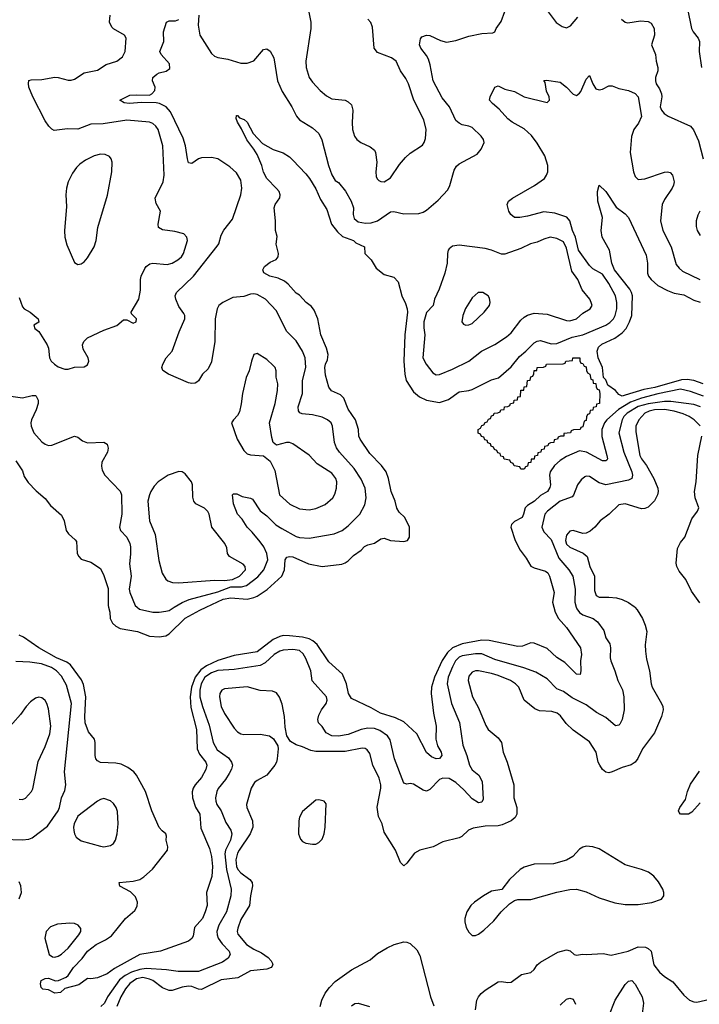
# Model space of a CAD drawing. Header units: inches. Extents: x 884549 to 1028252, y 526810 to 653624.
# Tile 226 of 256: x 960293 to 964464, y 577564 to 583604. Entities that reach past the tile are written whole.
import ezdxf

# ---------------------------------------------------------------- set-up
doc = ezdxf.new("R2010")
doc.units = ezdxf.units.IN
doc.header["$MEASUREMENT"] = 0
doc.layers.add('A9567', color=7, linetype='Continuous')
doc.layers.add('A9568', color=7, linetype='Continuous')

msp = doc.modelspace()

# ---------------------------------------------------------------- linework, layer by layer
at = {"layer": 'A9567', "color": 5}
for points, elevation in [([(963571.5, 580000), (963579.8, 579970), (963600.7, 579930), (963650, 579874.6), (963735, 579750), (963740.6, 579710), (963734.6, 579670), (963737.7, 579610), (963733, 579587), (963710, 579589.7), (963640.1, 579660.1), (963590, 579692), (963530, 579746.3), (963450, 579779.5), (963430, 579780.7), (963380, 579760), (963350, 579757.9), (963175.7, 579795.7), (963130, 579797.9), (963010, 579775.6), (962950, 579751.1), (962918.3, 579721.7), (962887.3, 579672.7), (962840.1, 579570), (962820.3, 579510), (962819, 579470), (962833.5, 579350), (962850.1, 579269.9), (962848.3, 579190), (962858.3, 579150), (962880.2, 579110), (962884.9, 579090), (962870, 579071.1), (962850, 579069.8), (962821.3, 579081.3), (962790, 579107.9), (962730, 579222.9), (962650, 579297.1), (962600.5, 579320.5), (962507.1, 579350), (962450, 579382.9), (962330, 579438.9), (962311.6, 579470), (962299.6, 579530), (962274.3, 579590), (962190, 579665), (962118.4, 579770), (962092.9, 579792.9), (962070, 579805.3), (962030, 579816), (961950, 579824.8), (961910, 579825.4), (961890, 579821), (961850, 579801.7), (961750, 579725.9), (961610, 579703.2), (961510, 579672.1), (961439.5, 579640.5), (961405, 579615), (961370.5, 579570), (961348.1, 579510), (961339.9, 579450), (961344.4, 579384.4), (961378.9, 579250), (961381.8, 579130), (961397.3, 579097.3), (961435.6, 579050), (961441.5, 579030), (961436.4, 579003.6), (961410, 578954.8), (961369.7, 578910.3), (961357.9, 578890), (961352.4, 578867.6), (961354.4, 578830), (961373.4, 578773.4), (961398.7, 578730), (961404.8, 578644.8), (961458.9, 578518.9), (961470, 578470.7), (961476.8, 578410), (961472.1, 578347.9), (961440.2, 578250), (961443.6, 578170), (961432.7, 578130), (961415.2, 578090), (961366, 578034), (961358.5, 577981.5), (961350, 577966.6), (961330, 577951.6), (961158, 577890), (961030, 577868.6), (960875.9, 577784.1), (960830, 577749.8), (960770, 577725.6), (960730, 577719), (960710, 577722), (960656.7, 577683.3), (960570, 577660.5), (960543.8, 577636.2), (960510, 577632.1), (960470, 577652.6), (960435.5, 577655.5), (960425.8, 577665.8), (960420.5, 577690), (960426, 577710), (960450, 577721.7), (960470, 577723.1), (960512.9, 577707.1), (960531.1, 577708.9), (960578, 577730), (960590, 577740.5), (960624.2, 577790), (960676.1, 577843.9), (960710, 577890.3), (960762, 577930), (960820.8, 577959.2), (960856.6, 577983.4), (960943.7, 578090), (961000.8, 578139.2), (961013.4, 578166.6), (961015.6, 578190), (961003.9, 578223.9), (960973.5, 578253.5), (960908, 578288), (960904, 578310), (960990, 578318.4), (961029.9, 578330.1), (961054.5, 578345.5), (961108.1, 578391.9), (961201.1, 578510), (961201.7, 578530), (961193.1, 578570), (961195.2, 578595.2), (961191.3, 578610), (961167.5, 578627.5), (961148.7, 578648.7), (961103.4, 578750), (961066.5, 578870), (961010, 578969.6), (960993.3, 578990), (960957, 579017), (960916.5, 579036.5), (960883.6, 579043.6), (960790, 579046.3), (960770, 579058), (960760.7, 579070), (960755.6, 579090), (960756.9, 579170), (960753.3, 579190), (960715.4, 579235.4), (960696.2, 579290), (960693.4, 579330), (960699.1, 579450), (960685.4, 579525.4), (960673.4, 579553.4), (960605.3, 579645.3), (960582.5, 579662.5), (960519.8, 579690), (960411.2, 579750), (960316, 579816), (960290, 579828.2)], 2140), ([(963709.5, 580000), (963712.8, 579990), (963730, 579968.1), (963750, 579953.1), (963812.2, 579930), (963840.3, 579910), (963877.6, 579857.6), (963891.6, 579811.6), (963915.5, 579775.5), (963919.7, 579750), (963916.6, 579690), (963920.9, 579670), (963946.2, 579610), (963963.5, 579550), (963992.2, 579492.2), (964002.2, 579450), (964003.2, 579370), (963990.1, 579309.9), (963976.9, 579283.1), (963970, 579275.6), (963950, 579272.7), (963890, 579322.7), (963833.4, 579353.4), (963770, 579400.2), (963684.6, 579444.6), (963630, 579482.5), (963590, 579498.8), (963530, 579560.9), (963460.7, 579600.7), (963388.2, 579628.2), (963210, 579678.8), (963130, 579713.4), (963090, 579714.1), (963010, 579700.7), (962990, 579692.5), (962967.7, 579670), (962950, 579634.8), (962923.6, 579570), (962917.4, 579530), (962944.5, 579410), (962993.3, 579293.3), (963014.1, 579154.1), (963038.5, 579090), (963054.9, 579030), (963070, 579003), (963112, 578970), (963131.5, 578930), (963138.5, 578821.5), (963130, 578803), (963110, 578800.4), (963070, 578824.2), (963019.8, 578879.8), (962970, 578924.7), (962930, 578948.1), (962890, 578951.5), (962870, 578942.7), (962810, 578881.5), (962790, 578871.7), (962770, 578877.5), (962710, 578913.3), (962690, 578917.3), (962670, 578914.5), (962650, 578921.1), (962594.1, 579070), (962567.1, 579187.1), (962550, 579211.5), (962503.2, 579243.2), (962470, 579254.8), (962430, 579258.5), (962390.1, 579249.9), (962310, 579218.3), (962250, 579208.2), (962210, 579210.9), (962175.1, 579230), (962148.8, 579268.8), (962128, 579290), (962124.2, 579310), (962130, 579337.1), (962145, 579370), (962174.2, 579410), (962180.3, 579430), (962176, 579450), (962088.5, 579548.5), (962079.8, 579610), (962050, 579684.7), (962033.8, 579713.8), (962010, 579733.4), (961970, 579741.3), (961910, 579736), (961890, 579729.9), (961855.9, 579710), (961800.7, 579659.3), (961770, 579642.7), (961610, 579617.7), (961510, 579610.7), (961470, 579597.4), (961430.1, 579570), (961406.3, 579530), (961399, 579490), (961399.5, 579450), (961414.9, 579390), (961456.8, 579276.8), (961480.8, 579170), (961504.9, 579124.9), (961574.7, 579074.7), (961593.4, 579050), (961600.2, 579030), (961593.7, 579006.3), (961579.7, 578980.3), (961556.6, 578943.4), (961512.1, 578887.9), (961503.2, 578870), (961495.8, 578830), (961496.6, 578810), (961504.3, 578790), (961530.2, 578750), (961558.7, 578678.7), (961590, 578632), (961595.1, 578610), (961587, 578570), (961556.5, 578510), (961552.9, 578487.1), (961561.8, 578390), (961591.9, 578270), (961589.3, 578229.3), (961563.4, 578130), (961516.5, 578050), (961504.2, 578010), (961504.9, 577990), (961512.1, 577970), (961535.6, 577935.6), (961578.2, 577890), (961584.7, 577870), (961572.5, 577847.5), (961537.7, 577822.3), (961390, 577764.9), (961265, 577765), (961195.4, 577775.4), (961070, 577784.2), (961030, 577777.6), (960978.7, 577761.3), (960940, 577740), (960906.7, 577713.3), (960833.2, 577610), (960813.1, 577570), (960791.9, 577550)], 2160), ([(960838.9, 580000), (960845.8, 579970), (960848.8, 579930), (960862.7, 579902.7), (960883.5, 579883.5), (960910.1, 579870.1), (961016.3, 579850), (961090, 579821.9), (961150, 579817.2), (961190, 579824.2), (961210, 579837.3), (961310, 579931.7), (961399.1, 579980.9), (961438.4, 580000)], 2140), ([(964068.2, 580000), (964082.8, 579982.8), (964116, 579930), (964132.9, 579890), (964141.5, 579850), (964132, 579768), (964133.5, 579730), (964140.7, 579680.7), (964159.6, 579610), (964168.9, 579530), (964174.3, 579510), (964233.4, 579410), (964241.3, 579390), (964242.4, 579370), (964232.7, 579330), (964188.7, 579230), (964115.2, 579130), (964088, 579072), (964070, 579049.5), (964046.9, 579033.1), (963990, 579015.8), (963930.2, 578989.8), (963910, 578984.4), (963890, 578987.1), (963870, 579003.5), (963853.1, 579030), (963843.9, 579050), (963831.8, 579110), (963790, 579174.5), (963690, 579245.1), (963647, 579287), (963612.7, 579332.7), (963592.4, 579350), (963559.8, 579359.8), (963484.1, 579364.1), (963455.6, 579375.6), (963389.1, 579429.1), (963356.3, 579510), (963337.3, 579530), (963306.3, 579550), (963230, 579581.1), (963190, 579592.5), (963110, 579609.2), (963090, 579609), (963070, 579601.2), (963050, 579577.6), (963045.6, 579550), (963071.5, 579450), (963110, 579382.6), (963153.9, 579273.9), (963167.7, 579250), (963230, 579198.9), (963250.2, 579170), (963259.7, 579110), (963284.5, 579050), (963327.1, 578910), (963326.5, 578830), (963343.6, 578770), (963345.2, 578730), (963334.6, 578710), (963310.4, 578690), (963255.2, 578664.8), (963230, 578659.1), (963150, 578656.5), (963076.1, 578643.9), (963047.7, 578632.3), (963006.3, 578593.7), (962990, 578584.2), (962890, 578560.4), (962830.9, 578529.1), (962750, 578509.9), (962716.1, 578490), (962670, 578429.5), (962650, 578412.7), (962630, 578434), (962600.4, 578510), (962530, 578620.4), (962517.2, 578670), (962495.2, 578715.2), (962487.9, 578772.1), (962509.9, 578889.9), (962509.9, 578910), (962499.5, 578950), (962461.5, 579030), (962441.4, 579101.4), (962425.8, 579125.8), (962413.3, 579133.3), (962394.9, 579134.9), (962290, 579114.8), (962110, 579115.3), (962080.1, 579120.1), (962030, 579143.9), (961990, 579155.3), (961955.7, 579175.7), (961933.1, 579210), (961923.3, 579263.3), (961918.5, 579330), (961904.4, 579404.4), (961887.7, 579447.7), (961870, 579474.5), (961845.4, 579485.4), (961770, 579488.1), (961690, 579510.4), (961550, 579498.2), (961534.4, 579490), (961522.7, 579470), (961520.2, 579450), (961529.3, 579390), (961550, 579347.2), (961610, 579258), (961630, 579235.2), (961650, 579223.2), (961670, 579218.5), (961770, 579220.7), (961826.8, 579210), (961851.7, 579191.7), (961877.3, 579150), (961879.7, 579130), (961872.7, 579070), (961868.7, 579050), (961858.3, 579030), (961810, 578969.9), (961750, 578937.2), (961735.4, 578924.6), (961713.8, 578890), (961686, 578790), (961687.3, 578770), (961721.4, 578690), (961724.8, 578650), (961707.1, 578610), (961639.7, 578510), (961629.7, 578490), (961620.1, 578450), (961623.2, 578410), (961631.4, 578391.4), (961650, 578370.7), (961705.4, 578330), (961720.5, 578310), (961722.7, 578290), (961709.6, 578230), (961703.7, 578170), (961650, 578082.9), (961631.3, 578030), (961628, 578010), (961633, 577993), (961686.2, 577930), (961730, 577901.4), (961778.4, 577878.4), (961818.5, 577850), (961837.3, 577830), (961847.6, 577810), (961842.2, 577797.8), (961836.4, 577790), (961810, 577779.4), (961710, 577768.8), (961633, 577727), (961530, 577714.2), (961410, 577655), (961390, 577656.7), (961350, 577672.8), (961330, 577675.6), (961290.9, 577669.1), (961230, 577648.4), (961210, 577648.2), (961170, 577664.8), (961110.6, 577710), (961090, 577718.6), (961050, 577727.1), (961010, 577719.3), (960968.4, 577691.6), (960942.1, 577657.9), (960914.6, 577610), (960890.1, 577550)], 2180), ([(961013.8, 580000), (961028.2, 579988.2), (961110, 579970.2), (961150, 579969.3), (961190, 579974.6), (961210, 579980.5), (961241.8, 580000)], 2160), ([(960190, 578577.3), (960310, 578573.4), (960350, 578577.4), (960370, 578585.3), (960464.1, 578655.9), (960529.8, 578750), (960538.4, 578770), (960549, 578830), (960570, 578875.5), (960577.4, 578910), (960568.6, 578990), (960610.5, 579410), (960580.6, 579520.6), (960550, 579576.8), (960519.3, 579610), (960489.3, 579630.7), (960426.9, 579653.1), (960356.5, 579663.5), (960270, 579666.6)], 2160), ([(960290, 578821.6), (960310, 578819.1), (960330, 578827.7), (960365.6, 578870), (960373.7, 578886.3), (960405.8, 579054.2), (960450, 579146), (960477.5, 579222.5), (960484.3, 579270), (960470, 579377.2), (960459.2, 579410), (960450, 579427.3), (960438, 579438), (960430, 579444), (960410, 579447.1), (960390, 579441.7), (960360.4, 579419.6), (960332.2, 579390), (960299.1, 579340.9), (960204.2, 579235.8)], 2180), ([(964470, 578800.5), (964418.3, 578741.7), (964397.3, 578730), (964350, 578729.8), (964340.8, 578740.8), (964337.7, 578750), (964345.6, 578770), (964379.9, 578820.1), (964391.3, 578870), (964410, 578914.3), (964465.9, 578994.1)], 2180), ([(960289.8, 578210.2), (960304.8, 578250), (960301.4, 578290), (960290, 578315.6)], 2160), ([(962137.7, 577550), (962148.3, 577590), (962168.4, 577631.6), (962193.8, 577666.2), (962230, 577702.9), (962330, 577775), (962444.4, 577835.6), (962490, 577874.6), (962549.1, 577910.9), (962592.3, 577930), (962650, 577946.7), (962670, 577945.2), (962690, 577937.4), (962730, 577898.7), (962750, 577863), (962813.7, 577610), (962834.6, 577554.6)], 2180), ([(963091, 577529), (963099.2, 577590), (963108.5, 577610), (963124.8, 577630), (963149.7, 577650), (963230, 577700.7), (963250, 577703.2), (963290, 577696.9), (963310, 577700.3), (963373.4, 577746.6), (963430, 577759.5), (963450, 577777.6), (963470, 577805.3), (963490, 577821.5), (963596.3, 577883.7), (963650, 577898.4), (963672.3, 577892.3), (963696, 577870), (963710, 577864.4), (963748.3, 577871.7), (963769.2, 577869.2), (963875.4, 577875.4), (963924.5, 577864.5), (964027.3, 577890), (964090, 577916.8), (964133.7, 577913.7), (964150, 577906.2), (964168.7, 577888.7), (964185.5, 577805.5), (964220, 577760), (964250, 577734.9), (964301.9, 577701.9), (964370, 577620.3), (964403.7, 577590), (964430, 577578.8), (964450, 577577.6), (964530, 577595.9)], 2180), ([(963910, 577491.8), (963948.2, 577590), (964010, 577685.5), (964030, 577706.3), (964050, 577708.8), (964070, 577687.4), (964114, 577610), (964122, 577570), (964114.7, 577505.3)], 2160), ([(962330, 577554), (962350, 577567.7), (962370, 577570.3), (962441, 577550)], 2160), ([(963610, 577558.4), (963650, 577595.3), (963670, 577601.1), (963690, 577594.9), (963703.6, 577563.6)], 2160)]:
    msp.add_lwpolyline(points, dxfattribs=dict(at, elevation=elevation))
for points, elevation in [([(960810, 578825.4), (960790, 578821.1), (960770, 578809.7), (960650, 578718.4), (960628.7, 578670), (960623.7, 578650), (960625.3, 578630), (960629.1, 578609.1), (960639.3, 578590), (960670, 578566), (960790, 578533.4), (960810, 578530.3), (960850, 578537.6), (960870, 578550.7), (960880.5, 578570), (960891, 578609), (960898.5, 578670), (960893.6, 578746.4), (960885.7, 578770), (960870, 578794.7), (960850, 578811.1)], 2160), ([(962130, 578818.4), (962110, 578816.2), (962030, 578747.3), (962010, 578711.5), (962006.6, 578690), (962004.5, 578610), (962016.3, 578576.3), (962030, 578561.6), (962050, 578552.7), (962090, 578545.5), (962110, 578546.5), (962130, 578555.3), (962150, 578577.1), (962162.5, 578610), (962168.2, 578650), (962173.8, 578793.8), (962162, 578810)], 2220), ([(963770, 578533.3), (963750, 578527.2), (963730, 578514.4), (963689.2, 578470), (963650, 578447), (963570, 578425.3), (963450, 578422.7), (963390, 578404.6), (963365.9, 578390), (963298.8, 578330), (963251.9, 578268.1), (963190, 578257), (963139.6, 578230), (963083.9, 578190), (963061.8, 578170), (963038, 578130), (963026.3, 578090), (963026, 578070), (963034.2, 578034.2), (963050, 578005.5), (963070, 577986.4), (963090, 577985.3), (963110, 577993.1), (963142.3, 578017.7), (963204.2, 578075.8), (963248.7, 578131.3), (963299.6, 578180.4), (963330, 578200.8), (963350, 578206), (963430, 578206.2), (963590, 578252.3), (963670, 578267.2), (963710, 578269.4), (963770, 578254.4), (963850, 578217.1), (963945.8, 578185.8), (964010, 578176), (964090, 578175.3), (964172.7, 578187.3), (964231.9, 578208.1), (964247.3, 578230), (964246.6, 578250), (964240.7, 578270), (964214.6, 578314.6), (964184.9, 578350), (964153.4, 578373.4), (964110, 578391.1), (964010, 578419.9), (963850, 578517.1), (963810, 578530.7)], 2220), ([(960602, 578062), (960524.9, 578055.1), (960482, 578038), (960454.9, 578010), (960447.4, 577970), (960474, 577870), (960494.4, 577854.4), (960510, 577851.9), (960530, 577859.4), (960550, 577870.2), (960590, 577907.1), (960656.8, 577990), (960669.6, 578010), (960669.6, 578029.6), (960652.7, 578050), (960630, 578058.5)], 2160)]:
    msp.add_lwpolyline(points, close=True, dxfattribs=dict(at, elevation=elevation))
at = {"layer": 'A9568', "color": 5}
for points, elevation in [([(964470, 584294.3), (964430, 584295.6), (964330, 584257.4), (964258.2, 584201.8), (964214.4, 584185.6), (964202.8, 584177.2), (964201, 584170), (964227.9, 584127.9), (964239.7, 584090), (964235.3, 583950), (964246.3, 583926.3), (964296.2, 583890), (964306.8, 583870), (964316.2, 583816.2), (964356.5, 583770), (964392.4, 583670), (964415.8, 583550), (964426, 583530), (964457.6, 583490), (964464.9, 583470), (964464.4, 583410), (964478, 583310)], 2180), ([(961392.7, 583632.7), (961388.7, 583570), (961399.2, 583510), (961470, 583396.5), (961490, 583380.2), (961510, 583371.7), (961570, 583361.7), (961650, 583337), (961690, 583336.9), (961730, 583351.4), (961790, 583420.5), (961810, 583425.5), (961830, 583410.6), (961853.4, 583370), (961875.6, 583230), (961904.6, 583164.6), (961963.2, 583070), (961992.8, 583012.8), (962010, 582990.3), (962090, 582941.3), (962130, 582905.3), (962147.6, 582867.6), (962189.5, 582710), (962210, 582652.2), (962230, 582617.1), (962250, 582606.4), (962293.1, 582553.1), (962328.4, 582490), (962342, 582450), (962340.6, 582410), (962345.3, 582385.3), (962370, 582364.2), (962416.5, 582356.5), (962450, 582358.6), (962490, 582370.2), (962570, 582425.8), (962590, 582428.3), (962650, 582413.8), (962743.9, 582416.1), (962770, 582423.1), (962790, 582435.2), (962862.3, 582497.7), (962920.5, 582559.5), (962933.5, 582586.5), (962959.4, 582680.6), (962973.8, 582706.2), (962990, 582720.3), (963101.2, 582778.8), (963125.4, 582810), (963144.2, 582850), (963139.7, 582870), (963125.1, 582890), (963070, 582942), (963050, 582951.1), (963010, 582959.8), (962990, 582968.7), (962970, 582985.7), (962932, 583070), (962885.4, 583125.4), (962830.5, 583230), (962812.5, 583327.5), (962801.8, 583361.8), (962790, 583384.8), (962754.8, 583430), (962746.8, 583450), (962752.9, 583487.1), (962761.7, 583498.3), (962790, 583509.1), (962810, 583507.7), (962876.7, 583476.7), (962913.1, 583466.9), (962970, 583475.8), (963050, 583502.6), (963130, 583519.3), (963197, 583523), (963209.3, 583530.7), (963217.2, 583550), (963247.6, 583592.4), (963270, 583654.8)], 2160), ([(962063.8, 583670), (962079.6, 583590), (962080.8, 583550), (962049, 583350), (962051.5, 583310), (962070, 583250.6), (962090, 583221.6), (962137.1, 583170), (962177, 583137), (962210, 583118.9), (962290, 583110.3), (962310, 583100.9), (962330, 583081.3), (962338, 583050), (962333.7, 582973.7), (962336.9, 582930), (962347.6, 582890), (962362.6, 582870), (962386.4, 582850), (962443.4, 582823.4), (962470, 582804.4), (962478, 582790), (962484.5, 582730), (962479, 582670), (962482.1, 582642.1), (962487.7, 582627.7), (962498.3, 582618.3), (962510, 582611.3), (962530, 582610.2), (962570, 582633.8), (962624.2, 582715.8), (962660.4, 582759.6), (962690, 582785.9), (962764.8, 582835.2), (962775.6, 582850), (962784.5, 582875.5), (962787.6, 582930), (962773.7, 582990), (962712.1, 583110), (962679.1, 583210), (962662.6, 583242.6), (962629.8, 583289.8), (962604, 583350), (962576.2, 583370), (962490, 583402.9), (962468.2, 583430), (962459.1, 583559.1), (962447.9, 583587.9), (962430, 583606.6)], 2180), ([(963530, 583660.5), (963586.2, 583586.2), (963622.6, 583562.6), (963650, 583555.2), (963673.6, 583566.4), (963719.8, 583620.2)], 2160), ([(960290, 581899.1), (960310, 581842), (960321.1, 581830), (960357, 581810), (960407.3, 581770), (960410, 581748), (960381, 581730), (960386, 581710), (960410, 581692), (960462, 581610), (960470.6, 581590), (960476.4, 581530), (960486.4, 581510), (960506.4, 581490), (960530, 581474.9), (960570, 581459.5), (960590, 581459.3), (960630, 581473), (960690, 581474.8), (960710, 581486), (960717, 581510), (960713.6, 581530), (960683.8, 581583.8), (960679.1, 581610), (960686.9, 581630), (960710, 581652.7), (960810, 581698.5), (960890, 581728.8), (960930, 581763.1), (960950, 581762.4), (960990, 581742.6), (961009.2, 581750), (961009.5, 581770), (960980.6, 581800.6), (960978.3, 581810), (961024.5, 581890), (961034.3, 581945.7), (961035.1, 582010), (961039.7, 582030), (961062, 582078), (961070, 582090.4), (961092.7, 582107.3), (961110, 582110.2), (961197.5, 582102.5), (961230, 582110.2), (961264.2, 582130), (961286.6, 582150), (961297.8, 582170), (961323.5, 582250), (961319.6, 582270), (961301.2, 582290), (961245.3, 582305.3), (961170, 582314), (961145.1, 582330), (961143.5, 582350), (961157.6, 582430), (961130, 582477.2), (961125.6, 582510), (961174.2, 582610), (961179.8, 582650), (961171.3, 582830), (961142.5, 582930), (961129.9, 582950), (961110, 582966.9), (961090, 582974.6), (960950, 582988), (960805.8, 582965.8), (960730, 582962.5), (960650, 582932.1), (960585.9, 582934.1), (960504.5, 582924.5), (960490, 582931.9), (960471.9, 582950), (960450, 582984.4), (960375, 583130), (960349.9, 583190), (960346.9, 583213.1), (960349.8, 583230.2), (960364.1, 583235.9), (960430, 583237.6), (960510, 583252), (960530, 583250.4), (960590, 583232.7), (960610, 583232.4), (960630, 583239.2), (960690, 583278.5), (960770, 583295.6), (960824.5, 583330), (960889.8, 583350.2), (960923.7, 583376.3), (960940.3, 583410), (960947.3, 583490), (960937, 583510), (960868.2, 583548.2), (960858, 583558), (960844.4, 583590), (960848, 583632)], 2180), ([(961241.8, 580000), (961290, 580029.6), (961333.2, 580046.8), (961510, 580095.1), (961590, 580124), (961654.9, 580125.1), (961686.4, 580133.6), (961754.8, 580185.2), (961791.7, 580228.3), (961815.8, 580290), (961810.9, 580330), (961791, 580371), (961770, 580400.7), (961720.6, 580460.6), (961689.8, 580490), (961659.7, 580539.7), (961630, 580571.6), (961606.1, 580633.9), (961599.3, 580690), (961604.7, 580695.3), (961625.6, 580694.4), (961659.2, 580679.2), (961709, 580669), (961722.3, 580662.3), (961770.2, 580590.2), (961810, 580559.6), (961865.1, 580505.1), (961901.8, 580481.8), (961990, 580434.3), (962010, 580427.7), (962070, 580423.9), (962224, 580450), (962271.8, 580470), (962310, 580498.9), (962381.4, 580570), (962412, 580628), (962420.7, 580670), (962413, 580730), (962390, 580784.7), (962345.4, 580850), (962255.8, 580950), (962237.7, 580977.7), (962226.1, 581010), (962213.5, 581110), (962204.5, 581130), (962182.6, 581150), (962150, 581164.9), (962090, 581179.5), (962026.2, 581186.2), (962012.9, 581192.9), (962005.2, 581205.2), (962002.5, 581230), (962028.2, 581310), (962029.8, 581390), (962049.8, 581470), (962045.6, 581530), (962030, 581569.7), (961990, 581634.3), (961930, 581693.3), (961870, 581817.6), (961802, 581890), (961750, 581917.4), (961730, 581923.2), (961710, 581920.8), (961670, 581905.8), (961601, 581899), (961539.6, 581870), (961515.6, 581850), (961505.5, 581830), (961492.6, 581770), (961491.3, 581630), (961470, 581505.6), (961450, 581463.1), (961415.6, 581430), (961390, 581389.4), (961379.6, 581380.4), (961370, 581374), (961350, 581371.6), (961330, 581375.4), (961206, 581430), (961171.9, 581451.9), (961165.2, 581470), (961171.8, 581490), (961193.3, 581530), (961229.8, 581570.2), (961271.6, 581688.4), (961306.8, 581770), (961306.2, 581790), (961301.1, 581801.1), (961270, 581844.5), (961251.1, 581890), (961247.4, 581910), (961254.8, 581930), (961361, 582030), (961505.5, 582214.5), (961514.8, 582230), (961530, 582283), (961546.1, 582313.9), (961600.4, 582379.6), (961649.9, 582530.1), (961657.2, 582570), (961650, 582619.6), (961624.5, 582664.5), (961582.2, 582702.2), (961510, 582749.9), (961470, 582758.4), (961410, 582756.2), (961390, 582749.8), (961350, 582721.3), (961330, 582727), (961322.4, 582750), (961311.5, 582830), (961297.7, 582877.7), (961219.8, 583039.8), (961192.3, 583070), (961152, 583090), (961130, 583094.8), (961043.6, 583096.4), (960966, 583090), (960934.8, 583094.8), (960909, 583110), (960970, 583140.3), (961010, 583144), (961090, 583142.2), (961104.2, 583150), (961122.5, 583170), (961125, 583190), (961108.4, 583230), (961111.3, 583250), (961134.5, 583270), (961150, 583278.3), (961192, 583288), (961214.5, 583305.5), (961212.9, 583332.9), (961161, 583390), (961154.3, 583410), (961178.7, 583470), (961176.9, 583530), (961195.1, 583590), (961210, 583597.4), (961250, 583597), (961270, 583606)], 2160), ([(963987.9, 583607.9), (964008.8, 583588.8), (964025.8, 583585.8), (964102.6, 583597.4), (964150, 583592.3), (964170, 583582.3), (964188.1, 583550), (964189.4, 583510), (964170.2, 583450), (964196.5, 583390), (964199, 583350), (964210.3, 583310), (964209, 583290), (964194.9, 583250), (964194.7, 583230), (964200.2, 583210), (964220.2, 583180.2), (964232.3, 583150), (964234.7, 583130), (964225.2, 583070), (964231.6, 583050), (964248, 583028), (964272.4, 583012.4), (964410.2, 582950.2), (964429.4, 582929.4), (964460.2, 582860.2), (964487.5, 582750)], 2160), ([(961438.4, 580000), (961541.2, 580050), (961590, 580057.3), (961690, 580050), (961730, 580058.7), (961751.6, 580068.4), (961811.7, 580108.3), (961901.7, 580190), (961919.5, 580230), (961923.7, 580290), (961933, 580307), (961950, 580311.1), (961970, 580308.3), (962066.9, 580266.9), (962150, 580250.1), (962270, 580264.7), (962290, 580271.1), (962310, 580285.1), (962342.6, 580317.4), (962389.8, 580350), (962410, 580372.5), (962430, 580382.7), (962470, 580391.9), (962510, 580418.8), (962530, 580423), (962570, 580409.2), (962650, 580403.9), (962672.5, 580410), (962685.8, 580430), (962686.1, 580490), (962656.8, 580550), (962623.1, 580583.1), (962608.4, 580608.4), (962598.5, 580650), (962573.2, 580710), (962557.3, 580790), (962541.6, 580830), (962514.8, 580870), (962443, 580943), (962382.6, 581030), (962375.6, 581050), (962373.1, 581090), (962354.9, 581150), (962310, 581213.8), (962282, 581282), (962262.6, 581302.6), (962207.8, 581327.8), (962189.8, 581349.8), (962170, 581424), (962166.3, 581470), (962169.8, 581490), (962182.3, 581517.7), (962187.1, 581550), (962175.6, 581590), (962141.3, 581670), (962123.8, 581770), (962101.2, 581821.2), (962085.2, 581845.2), (962051.5, 581870), (962010, 581914), (961990, 581926.3), (961941.6, 581981.6), (961919.1, 581999.1), (961879, 582019), (961829.5, 582030), (961791.1, 582051.1), (961784.7, 582070), (961795.6, 582090), (961830, 582116.5), (961866.9, 582133.1), (961880.5, 582150), (961881.1, 582170), (961867.8, 582227.8), (961873.6, 582273.6), (961863.7, 582310), (961863.7, 582370), (961855.3, 582450), (961862, 582470), (961889.1, 582510.9), (961892.7, 582530), (961885.2, 582550), (961870, 582569), (961809.6, 582630), (961790, 582669), (961779.5, 582710), (961750, 582778), (961730.8, 582810.8), (961687.3, 582867.3), (961655.3, 582935.3), (961630, 582976), (961622.7, 582997.3), (961624.2, 583015.8), (961630, 583017.1), (961642.9, 583002.9), (961671.7, 582991.7), (961690, 582975.5), (961725.7, 582905.7), (961783.9, 582843.9), (961850, 582807.7), (961910, 582787.7), (961950, 582763), (961970, 582743), (962050, 582659.5), (962072.3, 582630), (962110, 582566.4), (962140.1, 582500.1), (962179, 582439), (962207.7, 582350), (962242.9, 582302.9), (962274.4, 582274.4), (962342.8, 582250), (962355.9, 582235.9), (962410, 582211.3), (962411.3, 582170), (962450, 582130.7), (962480.2, 582080.2), (962530, 582041.7), (962590, 582025.5), (962616.7, 581996.7), (962638.5, 581910), (962662.1, 581862.1), (962671, 581830), (962672.5, 581810), (962656.9, 581670), (962650.1, 581510), (962657.1, 581430), (962665.4, 581390), (962710, 581320.2), (962746.4, 581290), (962790, 581270.7), (962870, 581256.6), (962925.4, 581274.6), (962990, 581321.2), (963050, 581328.3), (963070, 581335.4), (963190, 581394), (963232, 581408), (963310, 581473.7), (963361.2, 581538.8), (963400.2, 581570), (963450, 581621.2), (963470, 581632.6), (963490, 581635.5), (963554.7, 581614.7), (963590, 581617.5), (963684, 581656), (963750, 581671.3), (963890, 581731), (963914.4, 581745.6), (963937.7, 581770), (963948.2, 581790), (963958.4, 581830), (963959.1, 581870), (963950.4, 581910), (963910, 581986.6), (963870, 582043.2), (963810, 582076.5), (963790, 582095.4), (963722.2, 582190), (963705.6, 582270), (963685.5, 582310), (963669.9, 582369.9), (963651.9, 582391.9), (963577.8, 582417.8), (963510, 582425.8), (963410, 582398.6), (963362, 582390), (963330, 582389.8), (963307.3, 582410), (963295.6, 582430), (963286, 582470), (963292.7, 582490), (963318.4, 582510), (963453.9, 582586.1), (963513.5, 582630), (963527.6, 582650), (963534.6, 582670), (963535.4, 582710), (963517.3, 582770), (963470, 582847.4), (963434.2, 582894.2), (963390, 582935.1), (963316.5, 582976.5), (963290, 582996.4), (963236, 583056), (963194.3, 583090), (963177.6, 583110), (963180.5, 583130), (963210, 583190.4), (963230, 583197.6), (963270, 583177.3), (963330, 583163.5), (963390.1, 583130.1), (963530, 583095.3), (963546, 583110), (963543.9, 583130), (963526.2, 583166.2), (963518, 583218), (963510, 583231.3), (963527.2, 583232.8), (963610, 583221.6), (963650, 583190.4), (963690, 583146.7), (963710, 583139.5), (963730, 583152.7), (963736.9, 583163.1), (963770, 583238.8), (963790, 583261), (963810.4, 583210), (963830, 583180.5), (963850, 583173), (963870, 583177.1), (963910, 583199.3), (963930, 583198), (963970, 583181.6), (964030, 583170.4), (964070, 583150.9), (964090.1, 583130), (964109, 583010), (964091.7, 582970), (964063.3, 582930), (964048.6, 582888.6), (964040.6, 582790), (964060.9, 582670), (964070, 582642), (964090, 582623.6), (964130, 582628.1), (964250, 582668), (964270, 582670.3), (964286.1, 582666.1), (964299.5, 582650), (964310.2, 582610), (964306.9, 582590), (964297.6, 582570), (964250, 582501.7), (964235.9, 582470), (964227.1, 582370), (964240.2, 582310), (964291.8, 582210), (964323.1, 582103.1), (964340, 582080), (964362.3, 582062.3), (964467.7, 582010)], 2140), ([(964487.8, 581370), (964430, 581390.7), (964390, 581396.6), (964355.2, 581395.2), (964191.9, 581348.1), (964123.8, 581336.2), (964010, 581299.9), (963990, 581295.5), (963970, 581305.6), (963949.9, 581330), (963902.8, 581362.8), (963890, 581394.9), (963876.2, 581410), (963870.5, 581470), (963844.5, 581530), (963837.7, 581570), (963845.6, 581594.4), (963866.2, 581613.8), (963945.4, 581650), (963990, 581683.4), (964014.9, 581710), (964036.7, 581750), (964049.9, 581790), (964054.1, 581910), (964049.2, 581930), (964037.1, 581950), (963943.6, 582070), (963928, 582110), (963912.6, 582190), (963869.1, 582270), (963862.3, 582310), (963869.8, 582390), (963840.7, 582490), (963838.7, 582550), (963849.3, 582590), (963890, 582550.4), (963953.7, 582453.7), (964010, 582413.4), (964030.2, 582390), (964138.7, 582158.7), (964146.5, 582110), (964145.5, 582050), (964153.6, 582030), (964169.3, 582010), (964210, 581974.4), (964270, 581942.4), (964310, 581927.1), (964370, 581915.3), (964430, 581884.1), (964470, 581870.7)], 2120), ([(964468.2, 582430), (964454.9, 582405.1), (964445.3, 582370), (964445.3, 582334.7), (964452.2, 582310), (964470, 582280.5)], 2160), ([(960210, 581298.5), (960310, 581284.2), (960370, 581298.7), (960390, 581299.3), (960395.2, 581295.2), (960407, 581270), (960406.5, 581250), (960394.7, 581210), (960366.5, 581150), (960361.5, 581130), (960363, 581110), (960380.9, 581070), (960430, 581015), (960450, 581000.2), (960470, 580992.6), (960490, 580993.6), (960630, 581048.4), (960650, 581043), (960679.9, 581019.9), (960708.9, 581008.9), (960810, 581012.7), (960830, 581001), (960836.2, 580976.2), (960832.9, 580950), (960798.3, 580890), (960794.9, 580865.1), (960800.6, 580840.6), (960816.5, 580810), (960910, 580712.2), (960917.6, 580690), (960919.3, 580570), (960905.8, 580490), (960913.1, 580470), (960951.1, 580430), (960969.2, 580390), (960973.4, 580370), (960973.8, 580326.2), (960966.7, 580266.7), (960977.7, 580190), (960965.4, 580110), (960969.3, 580089.3), (961001.5, 580010), (961013.8, 580000)], 2160), ([(964490, 581294.9), (964410, 581324.1), (964350, 581336.5), (964210, 581308.3), (964110, 581282.8), (964042.5, 581257.5), (963967.7, 581212.3), (963897.2, 581150), (963882.2, 581130), (963867.1, 581090), (963867.1, 581047.1), (963897.7, 580930), (963901.3, 580910), (963897.2, 580902.8), (963890, 580898), (963870, 580898.5), (963771.4, 580951.4), (963730, 580958.7), (963650, 580924.4), (963610, 580900.4), (963574.7, 580870), (963550.1, 580830), (963546, 580810), (963550.2, 580749.8), (963546.8, 580733.2), (963532.7, 580710), (963490, 580685.4), (963453.4, 580650), (963410, 580623.8), (963396.2, 580610), (963386.2, 580570), (963376.3, 580550), (963330, 580526.1), (963312.2, 580507.8), (963308.4, 580490), (963334.4, 580410), (963365.8, 580350), (963401.5, 580301.5), (963430, 580252.2), (963450, 580241.5), (963520.5, 580220.5), (963534.5, 580210), (963544.8, 580190), (963574, 580090), (963563.2, 580030), (963571.5, 580000)], 2140), ([(964471.7, 581230), (964430, 581243.4), (964290, 581261.7), (964250, 581261.8), (964150, 581247.9), (964090, 581230.9), (964020.7, 581190), (964000.9, 581170), (963991.7, 581150), (963970.8, 581070), (964002, 580950), (964050.1, 580830), (964055.3, 580810), (964051.2, 580788.8), (964030, 580779.1), (963890, 580751.3), (963850, 580762), (963790, 580801.4), (963770, 580803.5), (963761, 580799), (963739.2, 580780.8), (963717.3, 580750), (963692, 580688), (963683.4, 580676.6), (963610, 580649.9), (963533.7, 580590), (963516.3, 580570), (963498.2, 580490), (963510, 580461.5), (963555.1, 580415.1), (963601.5, 580301.5), (963663.7, 580230), (963688.8, 580190), (963701.6, 580110), (963699.6, 580030), (963709.5, 580000)], 2160), ([(964470, 581111.6), (964432.1, 581150), (964401.6, 581170), (964365.4, 581185.4), (964310, 581202.4), (964250, 581211.9), (964190, 581210.4), (964157.2, 581202.8), (964130.5, 581189.5), (964092.5, 581150), (964075.8, 581110), (964074.8, 581074.8), (964099.5, 580930), (964109.6, 580909.6), (964140.3, 580870), (964184.7, 580790), (964209.1, 580730), (964211.3, 580710), (964206.9, 580690), (964188.5, 580651.5), (964150, 580614), (964130, 580605.1), (964110, 580602.7), (964010, 580634), (963970, 580628), (963910.3, 580569.7), (963855.8, 580530), (963822.3, 580490), (963794.3, 580465.7), (963770, 580455), (963750, 580452.7), (963690, 580470.9), (963670, 580466.4), (963650, 580442.3), (963643.5, 580410), (963650, 580387), (963670, 580367.5), (963752.2, 580332.2), (963777.1, 580310), (963793.5, 580250), (963820.9, 580190), (963822, 580102), (963831.1, 580071.1), (963850, 580060.7), (963910, 580062), (963956.3, 580056.3), (963990, 580047.2), (964030, 580029.1), (964064.4, 580004.4), (964068.2, 580000)], 2180), ([(964467, 580027), (964417.3, 580097.3), (964382.3, 580170), (964340.2, 580220.2), (964325.7, 580250), (964321.5, 580270), (964330, 580359.1), (964350, 580396.4), (964376, 580430), (964418.4, 580541.6), (964453.3, 580590), (964461.3, 580610), (964438.8, 580670), (964434.4, 580710), (964445.7, 580770), (964455.5, 580930), (964479.1, 581050)], 2180), ([(960270, 580898), (960310, 580836), (960321.8, 580801.8), (960345.1, 580765.1), (960393.5, 580713.5), (960450, 580667.3), (960482.8, 580622.8), (960550, 580563.8), (960566.3, 580530), (960579.1, 580470), (960592, 580450), (960634.1, 580414.1), (960642, 580402), (960646.9, 580330), (960656.4, 580310), (960670, 580294.9), (960730, 580276.4), (960790, 580236.3), (960810, 580194), (960835.4, 580115.4), (960836.6, 580010), (960838.9, 580000)], 2140)]:
    msp.add_lwpolyline(points, dxfattribs=dict(at, elevation=elevation))
for points, elevation in [([(960790, 582778.8), (960750, 582769), (960698.1, 582741.9), (960662.7, 582717.3), (960642.5, 582697.5), (960617.5, 582662.5), (960591.4, 582610), (960580.3, 582570), (960577.5, 582530), (960581.7, 582458.3), (960569.3, 582309.3), (960570.2, 582269.8), (960583.1, 582223.1), (960630, 582115.5), (960650, 582101.7), (960670, 582106.3), (960690, 582119.6), (960710, 582142.3), (960751.1, 582210), (960762.3, 582250), (960772, 582330), (960831.7, 582528.3), (960857.9, 582670), (960861.6, 582730), (960855, 582750), (960844.1, 582764.1), (960817.1, 582777.1)], 2220), ([(963550, 582269.8), (963510, 582258.4), (963470, 582239.8), (963428, 582230), (963370, 582200.9), (963270, 582164.8), (963250, 582164.8), (963190, 582189.7), (963150, 582199.7), (962990, 582220.5), (962950, 582214), (962930, 582199.3), (962923, 582190), (962918.4, 582170), (962917.7, 582110), (962903.6, 582050), (962868, 581950), (962839.1, 581890), (962830.2, 581850), (962790, 581808), (962774.3, 581750), (962773.7, 581713.7), (962780.4, 581670), (962768.3, 581530), (962788.3, 581490), (962830, 581437), (962850, 581424.7), (962870, 581428.2), (962950, 581460.5), (963050, 581510.2), (963126.9, 581570), (963210, 581611.3), (963282.1, 581657.9), (963310, 581682.7), (963370, 581760.2), (963390, 581780.2), (963410, 581791.4), (963450, 581803.9), (963530, 581798.6), (963650, 581759.7), (963670, 581757.2), (963710, 581768.2), (963750, 581804), (963795.6, 581830), (963806.9, 581850), (963801.5, 581870), (963791.9, 581890), (963746.4, 581946.4), (963718.4, 582010), (963681.5, 582061.5), (963650, 582201.6), (963630, 582241.1), (963590, 582262.8)], 2160), ([(963135.3, 581930), (963106.8, 581930), (963070, 581897), (963030, 581832.7), (963014, 581790), (963008, 581750), (963016.8, 581736.8), (963030.6, 581730.6), (963050, 581732.7), (963070, 581741.3), (963144.2, 581810), (963176.9, 581850), (963181.6, 581870), (963176.6, 581896.6), (963169.6, 581909.6)], 2180), ([(961750, 581556), (961730.5, 581549.5), (961716, 581510), (961702, 581450), (961684, 581410), (961660.1, 581310), (961653.2, 581246.8), (961642, 581198), (961630, 581175.6), (961604.9, 581150), (961593.4, 581130), (961628.9, 581030), (961670, 580960.5), (961690, 580941.6), (961710, 580934), (961790, 580928.4), (961830, 580895.5), (961858.7, 580838.7), (961888.7, 580690), (961908.8, 580670), (961952.1, 580632.1), (962010, 580603.5), (962070, 580598.2), (962110, 580605.5), (962168.2, 580630), (962215.1, 580670), (962227.6, 580692.4), (962238.4, 580730), (962239.4, 580770), (962233.7, 580790), (962210, 580822.5), (962119.1, 580879.1), (962070, 580933), (961970, 581001.6), (961950, 581009.6), (961930, 581009.6), (961870, 580994.5), (961850, 581009.3), (961840.3, 581040.3), (961826.4, 581130), (961862, 581250), (961876.1, 581330), (961877, 581370), (961868.5, 581411.5), (961868.3, 581450), (961861.3, 581470), (961850, 581483.6), (961810, 581519.5)], 2180), ([(963370, 580846), (963362, 580862), (963327.3, 580867.3), (963322, 580882), (963307.3, 580887.3), (963302, 580902), (963267.3, 580907.3), (963262, 580922), (963247.3, 580927.3), (963242, 580942), (963227.3, 580947.3), (963222, 580962), (963207.3, 580967.3), (963202, 580982), (963187.3, 580987.3), (963182, 581002), (963167.3, 581007.3), (963162, 581022), (963147.3, 581027.3), (963142, 581042), (963127.3, 581047.3), (963122, 581062), (963107.3, 581067.3), (963108, 581090), (963122, 581098), (963130, 581114), (963142, 581118), (963150, 581134), (963162, 581138), (963170, 581154), (963182, 581158), (963190, 581174), (963202, 581178), (963206, 581190), (963228.7, 581191.3), (963242, 581198), (963246, 581210), (963267.3, 581212.7), (963268.7, 581230), (963288.7, 581231.3), (963302, 581238), (963306, 581250), (963326, 581254), (963328, 581270), (963348, 581272), (963350, 581291.3), (963367.3, 581292.7), (963370, 581331), (963388, 581332), (963390, 581352), (963406, 581354), (963410, 581391.3), (963427.3, 581392.7), (963430, 581414), (963442, 581418), (963449, 581431), (963450, 581451.3), (963467.3, 581452.7), (963468.7, 581470), (963508.4, 581471.6), (963522, 581478), (963526, 581490), (963628, 581492), (963642, 581498), (963646, 581510), (963686, 581514), (963688, 581530), (963731.3, 581530), (963732, 581512), (963738, 581498), (963750, 581494), (963758, 581478), (963770, 581474), (963772, 581452), (963778, 581438), (963792, 581430), (963798, 581398), (963810, 581394), (963814, 581374), (963830, 581372), (963831.6, 581351.6), (963838, 581338), (963850, 581334), (963854, 581310), (963852, 581250), (963834, 581246), (963832, 581230), (963814, 581226), (963810, 581208), (963794, 581206), (963790, 581186), (963778, 581182), (963772, 581168), (963770, 581146), (963758, 581142), (963750, 581106), (963738, 581102), (963734, 581090), (963692.7, 581087.3), (963678, 581082), (963674, 581070), (963634, 581066), (963632, 581050), (963611.6, 581048.4), (963598, 581042), (963594, 581030), (963574, 581026), (963572, 581010), (963551.6, 581008.4), (963538, 581002), (963534, 580990), (963514, 580986), (963512, 580970), (963494, 580966), (963492, 580950), (963474, 580946), (963472, 580930), (963452.7, 580927.3), (963450, 580908.7), (963432.7, 580907.3), (963430, 580888), (963414, 580886), (963410, 580866), (963398, 580862), (963390, 580846)], 2120), ([(961270, 580832), (961204.4, 580810), (961143.1, 580770), (961118.2, 580741.8), (961098.5, 580710), (961089.2, 580690), (961080.7, 580650), (961090.2, 580530.2), (961125.8, 580445.8), (961146.8, 580286.8), (961168, 580208), (961190, 580172.2), (961202.2, 580162.2), (961231.1, 580151.1), (961270, 580149.5), (961490, 580164.8), (961550, 580163.3), (961600.5, 580170), (961643.4, 580190), (961678.9, 580230), (961677.8, 580250), (961664.5, 580264.5), (961581.7, 580310), (961569.3, 580329.3), (961563.9, 580363.9), (961552.1, 580390), (961472, 580490), (961455.3, 580570), (961447.1, 580587.1), (961427.7, 580607.7), (961374.4, 580634.4), (961362.3, 580650), (961355.2, 580675.2), (961353.7, 580750), (961347.6, 580770), (961310, 580817.6), (961290, 580829.6)], 2180)]:
    msp.add_lwpolyline(points, close=True, dxfattribs=dict(at, elevation=elevation))

doc.saveas('drawing.dxf')
